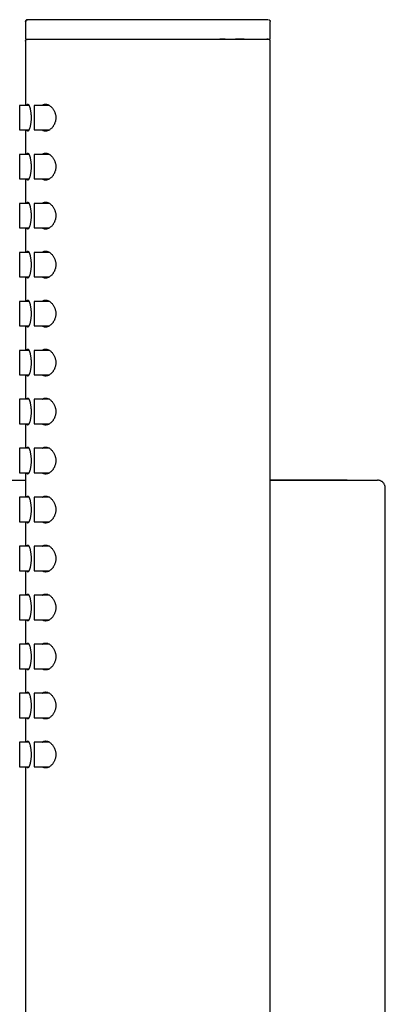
# Model space of a CAD drawing. Header units: millimetres. Extents: x 7 to 1076, y 12 to 702.
# Tile 4 of 24: x 190 to 227, y 601 to 702. Entities that reach past the tile are written whole.
import ezdxf

# ---------------------------------------------------------------- set-up
doc = ezdxf.new("R2010")
doc.units = ezdxf.units.MM

msp = doc.modelspace()

# ---------------------------------------------------------------- linework, layer by layer
at = {"color": 7, "linetype": 'Continuous', "lineweight": 30}
for p, q in [((190.36, 701.8), (190.36, 700)), ((190.52, 701.99), (190.56, 702)), ((215.22, 701.99), (215.2, 702)), ((215.36, 700), (215.36, 701.8)), ((190.36, 700), (215.36, 700)), ((190.36, 699.8), (190.36, 693.25)), ((215.36, 518.2), (215.36, 699.8)), ((190.71, 693.25), (189.76, 693.25)), ((189.76, 693.25), (189.76, 690.75)), ((192.8, 693.25), (191.26, 693.25)), ((191.26, 693.25), (191.26, 690.75)), ((189.76, 690.75), (190.71, 690.75)), ((190.36, 690.75), (190.36, 688.25)), ((191.26, 690.75), (192.8, 690.75)), ((190.71, 688.25), (189.76, 688.25)), ((189.76, 688.25), (189.76, 687)), ((192.8, 688.25), (191.26, 688.25)), ((191.26, 688.25), (191.26, 687)), ((189.76, 687), (189.76, 685.75)), ((191.26, 687), (191.26, 685.75)), ((189.76, 685.75), (190.71, 685.75)), ((190.36, 685.75), (190.36, 683.25)), ((191.26, 685.75), (192.8, 685.75)), ((190.71, 683.25), (189.76, 683.25)), ((189.76, 683.25), (189.76, 680.75)), ((192.8, 683.25), (191.26, 683.25)), ((191.26, 683.25), (191.26, 682)), ((191.26, 682), (191.26, 680.75)), ((189.76, 680.75), (190.71, 680.75)), ((190.36, 680.75), (190.36, 678.25)), ((191.26, 680.75), (192.8, 680.75)), ((190.71, 678.25), (189.76, 678.25)), ((189.76, 678.25), (189.76, 675.75)), ((192.8, 678.25), (191.26, 678.25)), ((191.26, 678.25), (191.26, 677)), ((191.26, 677), (191.26, 675.75)), ((189.76, 675.75), (190.71, 675.75)), ((190.36, 675.75), (190.36, 673.25)), ((191.26, 675.75), (192.8, 675.75)), ((190.71, 673.25), (189.76, 673.25)), ((189.76, 673.25), (189.76, 670.75)), ((192.8, 673.25), (191.26, 673.25)), ((191.26, 673.25), (191.26, 672)), ((191.26, 672), (191.26, 670.75)), ((189.76, 670.75), (190.71, 670.75)), ((190.36, 670.75), (190.36, 668.25)), ((191.26, 670.75), (192.8, 670.75)), ((190.71, 668.25), (189.76, 668.25)), ((189.76, 668.25), (189.76, 665.75)), ((192.8, 668.25), (191.26, 668.25)), ((191.26, 668.25), (191.26, 667)), ((191.26, 667), (191.26, 665.75)), ((189.76, 665.75), (190.71, 665.75)), ((190.36, 665.75), (190.36, 663.25)), ((191.26, 665.75), (192.8, 665.75)), ((190.71, 663.25), (189.76, 663.25)), ((189.76, 663.25), (189.76, 660.75)), ((192.8, 663.25), (191.26, 663.25)), ((191.26, 663.25), (191.26, 660.75)), ((189.76, 660.75), (190.71, 660.75)), ((190.36, 660.75), (190.36, 658.25)), ((191.26, 660.75), (192.8, 660.75)), ((190.71, 658.25), (189.76, 658.25)), ((189.76, 658.25), (189.76, 655.75)), ((192.8, 658.25), (191.26, 658.25)), ((191.26, 658.25), (191.26, 655.75)), ((189.76, 655.75), (190.71, 655.75)), ((190.36, 655.75), (190.36, 653.25)), ((191.26, 655.75), (192.8, 655.75)), ((8.07, 655), (190.36, 655)), ((226.33, 655), (226.31, 655)), ((227.11, 639.03), (227.11, 654.2)), ((190.71, 653.25), (189.76, 653.25)), ((189.76, 653.25), (189.76, 650.75)), ((192.8, 653.25), (191.26, 653.25)), ((191.26, 653.25), (191.26, 650.75)), ((189.76, 650.75), (190.71, 650.75)), ((190.36, 650.75), (190.36, 648.25)), ((191.26, 650.75), (192.8, 650.75)), ((190.71, 648.25), (189.76, 648.25)), ((189.76, 648.25), (189.76, 645.75)), ((192.8, 648.25), (191.26, 648.25)), ((191.26, 648.25), (191.26, 645.75)), ((189.76, 645.75), (190.71, 645.75)), ((190.36, 645.75), (190.36, 643.25)), ((191.26, 645.75), (192.8, 645.75)), ((190.71, 643.25), (189.76, 643.25)), ((189.76, 643.25), (189.76, 640.75)), ((192.8, 643.25), (191.26, 643.25)), ((191.26, 643.25), (191.26, 640.75)), ((189.76, 640.75), (190.71, 640.75)), ((190.36, 640.75), (190.36, 638.25)), ((191.26, 640.75), (192.8, 640.75)), ((190.71, 638.25), (189.76, 638.25)), ((189.76, 638.25), (189.76, 635.75)), ((192.8, 638.25), (191.26, 638.25)), ((191.26, 638.25), (191.26, 635.75)), ((227.11, 639), (227.11, 639.03)), ((227.11, 515), (227.11, 639)), ((189.76, 635.75), (190.71, 635.75)), ((190.36, 635.75), (190.36, 633.25)), ((191.26, 635.75), (192.8, 635.75)), ((190.71, 633.25), (189.76, 633.25)), ((189.76, 633.25), (189.76, 630.75)), ((192.8, 633.25), (191.26, 633.25)), ((191.26, 633.25), (191.26, 630.75)), ((189.76, 630.75), (190.71, 630.75)), ((190.36, 630.75), (190.36, 628.25)), ((191.26, 630.75), (192.8, 630.75)), ((190.71, 628.25), (189.76, 628.25)), ((189.76, 628.25), (189.76, 625.75)), ((192.8, 628.25), (191.26, 628.25)), ((191.26, 628.25), (191.26, 627)), ((191.26, 627), (191.26, 625.75)), ((189.76, 625.75), (190.71, 625.75)), ((190.36, 625.75), (190.36, 515.2)), ((191.26, 625.75), (192.8, 625.75))]:
    msp.add_line(p, q, dxfattribs=at)
for points, knots in [([(190.36, 701.8), (190.36, 701.82), (190.37, 701.86), (190.39, 701.91), (190.43, 701.95), (190.47, 701.98), (190.49, 701.98), (190.5, 701.99)], [0, 0, 0, 0, 0.2401, 0.47979, 0.718836, 0.907113, 1, 1, 1, 1]), ([(190.52, 702), (190.52, 701.99), (190.51, 701.99), (190.5, 701.99), (190.49, 701.98), (190.48, 701.98), (190.47, 701.97), (190.46, 701.96), (190.46, 701.96), (190.45, 701.95), (190.44, 701.95), (190.44, 701.94), (190.44, 701.94), (190.43, 701.94), (190.43, 701.93), (190.41, 701.91), (190.4, 701.89), (190.39, 701.86), (190.38, 701.83), (190.38, 701.81), (190.38, 701.8)], [0, 0, 0, 0, 0.1713428, 0.3219386, 0.4517938, 0.5609455, 0.64949, 0.6944647, 0.7315877, 0.7610693, 0.7833497, 0.7921045, 0.7995687, 0.806154, 0.8146024, 0.8370841, 0.8754318, 0.9297063, 0.9628813, 1, 1, 1, 1]), ([(215.16, 702), (215.16, 702), (215.15, 702), (215.12, 702), (215.08, 702), (215.01, 702), (214.94, 702), (214.84, 702), (214.74, 702), (214.62, 702), (214.49, 702), (214.34, 702), (214.18, 702), (214, 702), (213.8, 702), (213.59, 702), (213.36, 702), (213.12, 702), (212.87, 702), (212.61, 702), (212.35, 702), (212.07, 702), (211.79, 702), (211.48, 702), (211.16, 702), (210.83, 702), (210.48, 702), (210.12, 702), (209.75, 702), (209.38, 702), (209.01, 702), (208.64, 702), (208.26, 702), (207.88, 702), (207.48, 702), (207.07, 702), (206.65, 702), (206.22, 702), (205.78, 702), (205.34, 702), (204.91, 702), (204.48, 702), (204.06, 702), (203.64, 702), (203.22, 702), (202.79, 702), (202.34, 702), (201.9, 702), (201.45, 702), (201, 702), (200.56, 702), (200.13, 702), (199.71, 702), (199.3, 702), (198.9, 702), (198.5, 702), (198.1, 702), (197.7, 702), (197.29, 702), (196.89, 702), (196.51, 702), (196.13, 702), (195.76, 702), (195.41, 702), (195.08, 702), (194.76, 702), (194.44, 702), (194.13, 702), (193.83, 702), (193.53, 702), (193.24, 702), (192.97, 702), (192.71, 702), (192.47, 702), (192.24, 702), (192.03, 702), (191.84, 702), (191.66, 702), (191.49, 702), (191.33, 702), (191.18, 702), (191.05, 702), (190.93, 702), (190.83, 702), (190.74, 702), (190.68, 702), (190.63, 702), (190.59, 702), (190.57, 702), (190.56, 702), (190.56, 702)], [0, 0, 0, 0, 0.011687, 0.023348, 0.034997, 0.04665, 0.058323, 0.070018, 0.081021, 0.092008, 0.102991, 0.113984, 0.125, 0.13669, 0.148353, 0.160002, 0.171654, 0.183325, 0.19502, 0.206024, 0.217012, 0.227994, 0.238986, 0.25, 0.261688, 0.273349, 0.284998, 0.296651, 0.308323, 0.320018, 0.331021, 0.342008, 0.352992, 0.363985, 0.375001, 0.386692, 0.398355, 0.410004, 0.421657, 0.433327, 0.445022, 0.456026, 0.467013, 0.477995, 0.488987, 0.5, 0.511688, 0.523349, 0.534997, 0.54665, 0.558321, 0.570016, 0.581019, 0.592006, 0.60299, 0.613983, 0.624999, 0.63669, 0.648353, 0.660002, 0.671655, 0.683325, 0.69502, 0.706025, 0.717012, 0.727995, 0.738987, 0.75, 0.761689, 0.77335, 0.784999, 0.796651, 0.808323, 0.820018, 0.831021, 0.842008, 0.852992, 0.863985, 0.875, 0.886691, 0.898353, 0.910003, 0.921655, 0.933325, 0.945018, 0.95602, 0.967007, 0.97799, 0.988984, 1, 1, 1, 1]), ([(215.2, 701.99), (215.21, 701.99), (215.23, 701.99), (215.28, 701.97), (215.32, 701.93), (215.34, 701.89), (215.36, 701.85), (215.36, 701.81), (215.36, 701.8)], [0, 0, 0, 0, 0.070695, 0.283908, 0.496548, 0.664028, 0.831968, 1, 1, 1, 1]), ([(190.36, 699.8), (190.36, 699.82), (190.37, 699.86), (190.39, 699.91), (190.43, 699.95), (190.47, 699.98), (190.51, 699.99), (190.53, 700), (190.54, 700)], [0, 0, 0, 0, 0.199355, 0.398368, 0.596848, 0.753173, 0.90993, 1, 1, 1, 1]), ([(212.7, 700), (212.64, 700), (212.51, 700), (212.32, 700), (212.14, 700), (211.99, 700), (211.88, 700), (211.76, 699.99), (211.64, 699.99), (211.53, 699.99), (211.44, 699.99), (211.35, 699.99), (211.27, 699.99), (211.2, 699.99), (211.13, 699.99), (211.06, 699.99), (210.97, 699.99), (210.84, 699.99), (210.69, 700), (210.48, 700), (210.31, 700), (210.21, 700)], [0, 0, 0, 0, 0.08584, 0.174683, 0.26713, 0.317003, 0.36788, 0.419453, 0.467874, 0.511988, 0.551789, 0.584162, 0.612984, 0.638262, 0.663015, 0.689981, 0.719161, 0.769489, 0.825289, 0.886564, 1, 1, 1, 1]), ([(215.36, 699.8), (215.36, 699.81), (215.36, 699.84), (215.35, 699.87), (215.34, 699.89), (215.32, 699.92), (215.31, 699.93), (215.29, 699.95), (215.28, 699.96), (215.27, 699.96), (215.27, 699.97), (215.26, 699.97), (215.25, 699.98), (215.23, 699.98), (215.22, 699.99), (215.21, 699.99), (215.2, 699.99), (215.19, 699.99), (215.18, 699.99), (215.17, 699.99), (215.16, 700), (215.14, 700), (215.11, 700), (215.08, 700), (215.05, 700), (215.03, 700), (215.01, 700), (215, 700)], [0, 0, 0, 0, 0.01895, 0.035492, 0.049597, 0.06127, 0.073206, 0.082302, 0.088884, 0.094613, 0.099675, 0.105637, 0.113001, 0.132858, 0.16029, 0.193704, 0.234402, 0.282459, 0.335154, 0.386896, 0.437525, 0.552469, 0.661257, 0.753202, 0.840266, 0.92246, 1, 1, 1, 1]), ([(190.49, 693.25), (190.5, 693.27), (190.51, 693.3), (190.53, 693.34), (190.56, 693.37), (190.59, 693.38), (190.62, 693.37), (190.65, 693.34), (190.68, 693.3), (190.72, 693.23), (190.75, 693.16), (190.79, 693.06), (190.82, 692.96), (190.85, 692.83), (190.87, 692.7), (190.89, 692.56), (190.91, 692.42), (190.92, 692.27), (190.93, 692.13), (190.93, 692.04), (190.93, 692)], [0, 0, 0, 0, 0.042879, 0.098196, 0.155864, 0.213535, 0.271304, 0.329262, 0.387036, 0.444791, 0.502727, 0.560479, 0.618468, 0.676645, 0.734622, 0.791259, 0.848088, 0.904713, 0.952357, 1, 1, 1, 1]), ([(192.06, 693.25), (192.08, 693.26), (192.12, 693.3), (192.19, 693.33), (192.26, 693.36), (192.33, 693.37), (192.41, 693.38), (192.5, 693.37), (192.6, 693.35), (192.7, 693.31), (192.8, 693.26), (192.89, 693.19), (192.98, 693.11), (193.07, 693.02), (193.15, 692.92), (193.23, 692.81), (193.29, 692.69), (193.34, 692.57), (193.38, 692.45), (193.42, 692.33), (193.44, 692.22), (193.45, 692.11), (193.45, 692.03), (193.45, 692)], [0, 0, 0, 0, 0.041365, 0.085883, 0.130532, 0.175195, 0.219732, 0.275858, 0.332204, 0.388554, 0.444687, 0.498623, 0.552781, 0.606899, 0.660778, 0.710235, 0.759808, 0.80921, 0.85004, 0.890981, 0.931778, 0.96589, 1, 1, 1, 1]), ([(190.93, 692), (190.93, 691.95), (190.93, 691.85), (190.92, 691.7), (190.91, 691.56), (190.89, 691.42), (190.87, 691.29), (190.85, 691.16), (190.82, 691.05), (190.79, 690.95), (190.76, 690.85), (190.72, 690.78), (190.69, 690.71), (190.66, 690.67), (190.63, 690.64), (190.61, 690.63), (190.58, 690.62), (190.56, 690.63), (190.53, 690.66), (190.51, 690.69), (190.5, 690.73), (190.49, 690.75)], [0, 0, 0, 0, 0.0537475, 0.1076723, 0.1614252, 0.2151125, 0.2689678, 0.3226654, 0.3776273, 0.4327549, 0.4877242, 0.5448259, 0.6021042, 0.6592059, 0.7015898, 0.7440459, 0.7864282, 0.8426651, 0.899077, 0.9553084, 1, 1, 1, 1]), ([(193.45, 692), (193.45, 691.96), (193.45, 691.87), (193.43, 691.74), (193.41, 691.62), (193.37, 691.5), (193.33, 691.39), (193.28, 691.29), (193.23, 691.19), (193.17, 691.1), (193.1, 691.01), (193.03, 690.93), (192.94, 690.85), (192.84, 690.77), (192.75, 690.71), (192.66, 690.67), (192.57, 690.65), (192.49, 690.63), (192.4, 690.62), (192.31, 690.63), (192.22, 690.65), (192.13, 690.69), (192.08, 690.73), (192.05, 690.75)], [0, 0, 0, 0, 0.041199, 0.08256, 0.123782, 0.164753, 0.205849, 0.246855, 0.288918, 0.331131, 0.373377, 0.415484, 0.472577, 0.529803, 0.586916, 0.635133, 0.683486, 0.731836, 0.780047, 0.836358, 0.892934, 0.94947, 1, 1, 1, 1]), ([(190.49, 688.25), (190.5, 688.27), (190.51, 688.3), (190.53, 688.34), (190.56, 688.37), (190.59, 688.38), (190.62, 688.37), (190.65, 688.34), (190.68, 688.3), (190.72, 688.23), (190.75, 688.16), (190.79, 688.06), (190.82, 687.96), (190.85, 687.83), (190.87, 687.7), (190.89, 687.56), (190.91, 687.42), (190.92, 687.27), (190.93, 687.13), (190.93, 687.04), (190.93, 687)], [0, 0, 0, 0, 0.042879, 0.098196, 0.155864, 0.213535, 0.271304, 0.329262, 0.387036, 0.444791, 0.502727, 0.560479, 0.618468, 0.676645, 0.734622, 0.791259, 0.848088, 0.904713, 0.952357, 1, 1, 1, 1]), ([(192.06, 688.25), (192.08, 688.26), (192.12, 688.3), (192.19, 688.33), (192.26, 688.36), (192.33, 688.37), (192.41, 688.38), (192.5, 688.37), (192.6, 688.35), (192.7, 688.31), (192.8, 688.26), (192.89, 688.19), (192.98, 688.11), (193.07, 688.02), (193.15, 687.92), (193.23, 687.81), (193.29, 687.69), (193.34, 687.57), (193.38, 687.45), (193.42, 687.33), (193.44, 687.22), (193.45, 687.11), (193.45, 687.03), (193.45, 687)], [0, 0, 0, 0, 0.041365, 0.085883, 0.130532, 0.175195, 0.219732, 0.275858, 0.332204, 0.388554, 0.444687, 0.498623, 0.552781, 0.606899, 0.660778, 0.710235, 0.759808, 0.80921, 0.85004, 0.890981, 0.931778, 0.96589, 1, 1, 1, 1]), ([(190.93, 687), (190.93, 686.95), (190.93, 686.85), (190.92, 686.7), (190.91, 686.56), (190.89, 686.42), (190.87, 686.29), (190.85, 686.16), (190.82, 686.05), (190.79, 685.95), (190.76, 685.85), (190.72, 685.78), (190.69, 685.71), (190.66, 685.67), (190.63, 685.64), (190.61, 685.63), (190.58, 685.62), (190.56, 685.63), (190.53, 685.66), (190.51, 685.69), (190.5, 685.73), (190.49, 685.75)], [0, 0, 0, 0, 0.053748, 0.107672, 0.161425, 0.215112, 0.268968, 0.322665, 0.377627, 0.432755, 0.487724, 0.544826, 0.602104, 0.659206, 0.70159, 0.744046, 0.786428, 0.842665, 0.899077, 0.955308, 1, 1, 1, 1]), ([(193.45, 687), (193.45, 686.96), (193.45, 686.87), (193.43, 686.74), (193.41, 686.62), (193.37, 686.5), (193.33, 686.39), (193.28, 686.29), (193.23, 686.19), (193.17, 686.1), (193.1, 686.01), (193.03, 685.93), (192.94, 685.85), (192.84, 685.77), (192.75, 685.71), (192.66, 685.67), (192.57, 685.65), (192.49, 685.63), (192.4, 685.62), (192.31, 685.63), (192.22, 685.65), (192.13, 685.69), (192.08, 685.73), (192.05, 685.75)], [0, 0, 0, 0, 0.041199, 0.08256, 0.123782, 0.164753, 0.205849, 0.246855, 0.288918, 0.331131, 0.373377, 0.415484, 0.472577, 0.529803, 0.586916, 0.635133, 0.683486, 0.731836, 0.780047, 0.836358, 0.892934, 0.94947, 1, 1, 1, 1]), ([(190.49, 683.25), (190.5, 683.27), (190.51, 683.3), (190.53, 683.34), (190.56, 683.37), (190.59, 683.38), (190.62, 683.37), (190.65, 683.34), (190.68, 683.3), (190.72, 683.23), (190.75, 683.16), (190.79, 683.06), (190.82, 682.96), (190.85, 682.83), (190.87, 682.7), (190.89, 682.56), (190.91, 682.42), (190.92, 682.27), (190.93, 682.13), (190.93, 682.04), (190.93, 682)], [0, 0, 0, 0, 0.042879, 0.098196, 0.155864, 0.213535, 0.271304, 0.329262, 0.387036, 0.444791, 0.502727, 0.560479, 0.618468, 0.676645, 0.734622, 0.791259, 0.848088, 0.904713, 0.952357, 1, 1, 1, 1]), ([(192.06, 683.25), (192.08, 683.26), (192.12, 683.3), (192.19, 683.33), (192.26, 683.36), (192.33, 683.37), (192.41, 683.38), (192.5, 683.37), (192.6, 683.35), (192.7, 683.31), (192.8, 683.26), (192.89, 683.19), (192.98, 683.11), (193.07, 683.02), (193.15, 682.92), (193.23, 682.81), (193.29, 682.69), (193.34, 682.57), (193.38, 682.45), (193.42, 682.33), (193.44, 682.22), (193.45, 682.11), (193.45, 682.03), (193.45, 682)], [0, 0, 0, 0, 0.041365, 0.085883, 0.130532, 0.175195, 0.219732, 0.275858, 0.332204, 0.388554, 0.444687, 0.498623, 0.552781, 0.606899, 0.660778, 0.710235, 0.759808, 0.80921, 0.85004, 0.890981, 0.931778, 0.96589, 1, 1, 1, 1]), ([(190.93, 682), (190.93, 681.95), (190.93, 681.85), (190.92, 681.7), (190.91, 681.56), (190.89, 681.42), (190.87, 681.29), (190.85, 681.16), (190.82, 681.05), (190.79, 680.95), (190.76, 680.85), (190.72, 680.78), (190.69, 680.71), (190.66, 680.67), (190.63, 680.64), (190.61, 680.63), (190.58, 680.62), (190.56, 680.63), (190.53, 680.66), (190.51, 680.69), (190.5, 680.73), (190.49, 680.75)], [0, 0, 0, 0, 0.0537475, 0.1076723, 0.1614252, 0.2151125, 0.2689678, 0.3226654, 0.3776273, 0.4327549, 0.4877242, 0.5448259, 0.6021042, 0.6592059, 0.7015898, 0.7440459, 0.7864282, 0.8426651, 0.899077, 0.9553084, 1, 1, 1, 1]), ([(193.45, 682), (193.45, 681.96), (193.45, 681.87), (193.43, 681.74), (193.41, 681.62), (193.37, 681.5), (193.33, 681.39), (193.28, 681.29), (193.23, 681.19), (193.17, 681.1), (193.1, 681.01), (193.03, 680.93), (192.94, 680.85), (192.84, 680.77), (192.75, 680.71), (192.66, 680.67), (192.57, 680.65), (192.49, 680.63), (192.4, 680.62), (192.31, 680.63), (192.22, 680.65), (192.13, 680.69), (192.08, 680.73), (192.05, 680.75)], [0, 0, 0, 0, 0.041199, 0.08256, 0.123782, 0.164753, 0.205849, 0.246855, 0.288918, 0.331131, 0.373377, 0.415484, 0.472577, 0.529803, 0.586916, 0.635133, 0.683486, 0.731836, 0.780047, 0.836358, 0.892934, 0.94947, 1, 1, 1, 1]), ([(190.49, 678.25), (190.5, 678.27), (190.51, 678.3), (190.53, 678.34), (190.56, 678.37), (190.59, 678.38), (190.62, 678.37), (190.65, 678.34), (190.68, 678.3), (190.72, 678.23), (190.75, 678.16), (190.79, 678.06), (190.82, 677.96), (190.85, 677.83), (190.87, 677.7), (190.89, 677.56), (190.91, 677.42), (190.92, 677.27), (190.93, 677.13), (190.93, 677.04), (190.93, 677)], [0, 0, 0, 0, 0.042879, 0.098196, 0.155864, 0.213535, 0.271304, 0.329262, 0.387036, 0.444791, 0.502727, 0.560479, 0.618468, 0.676645, 0.734622, 0.791259, 0.848088, 0.904713, 0.952357, 1, 1, 1, 1]), ([(192.06, 678.25), (192.08, 678.26), (192.12, 678.3), (192.19, 678.33), (192.26, 678.36), (192.33, 678.37), (192.41, 678.38), (192.5, 678.37), (192.6, 678.35), (192.7, 678.31), (192.8, 678.26), (192.89, 678.19), (192.98, 678.11), (193.07, 678.02), (193.15, 677.92), (193.23, 677.81), (193.29, 677.69), (193.34, 677.57), (193.38, 677.45), (193.42, 677.33), (193.44, 677.22), (193.45, 677.11), (193.45, 677.03), (193.45, 677)], [0, 0, 0, 0, 0.041365, 0.085883, 0.130532, 0.175195, 0.219732, 0.275858, 0.332204, 0.388554, 0.444687, 0.498623, 0.552781, 0.606899, 0.660778, 0.710235, 0.759808, 0.80921, 0.85004, 0.890981, 0.931778, 0.96589, 1, 1, 1, 1]), ([(190.93, 677), (190.93, 676.95), (190.93, 676.85), (190.92, 676.7), (190.91, 676.56), (190.89, 676.42), (190.87, 676.29), (190.85, 676.16), (190.82, 676.05), (190.79, 675.95), (190.76, 675.85), (190.72, 675.78), (190.69, 675.71), (190.66, 675.67), (190.63, 675.64), (190.61, 675.63), (190.58, 675.62), (190.56, 675.63), (190.53, 675.66), (190.51, 675.69), (190.5, 675.73), (190.49, 675.75)], [0, 0, 0, 0, 0.0537475, 0.1076723, 0.1614252, 0.2151125, 0.2689678, 0.3226654, 0.3776273, 0.4327549, 0.4877242, 0.5448259, 0.6021042, 0.6592059, 0.7015898, 0.7440459, 0.7864282, 0.8426651, 0.899077, 0.9553084, 1, 1, 1, 1]), ([(193.45, 677), (193.45, 676.96), (193.45, 676.87), (193.43, 676.74), (193.41, 676.62), (193.37, 676.5), (193.33, 676.39), (193.28, 676.29), (193.23, 676.19), (193.17, 676.1), (193.1, 676.01), (193.03, 675.93), (192.94, 675.85), (192.84, 675.77), (192.75, 675.71), (192.66, 675.67), (192.57, 675.65), (192.49, 675.63), (192.4, 675.62), (192.31, 675.63), (192.22, 675.65), (192.13, 675.69), (192.08, 675.73), (192.05, 675.75)], [0, 0, 0, 0, 0.041199, 0.08256, 0.123782, 0.164753, 0.205849, 0.246855, 0.288918, 0.331131, 0.373377, 0.415484, 0.472577, 0.529803, 0.586916, 0.635133, 0.683486, 0.731836, 0.780047, 0.836358, 0.892934, 0.94947, 1, 1, 1, 1]), ([(190.49, 673.25), (190.5, 673.27), (190.51, 673.3), (190.53, 673.34), (190.56, 673.37), (190.59, 673.38), (190.62, 673.37), (190.65, 673.34), (190.68, 673.3), (190.72, 673.23), (190.75, 673.16), (190.79, 673.06), (190.82, 672.96), (190.85, 672.83), (190.87, 672.7), (190.89, 672.56), (190.91, 672.42), (190.92, 672.27), (190.93, 672.13), (190.93, 672.04), (190.93, 672)], [0, 0, 0, 0, 0.042879, 0.098196, 0.155864, 0.213535, 0.271304, 0.329262, 0.387036, 0.444791, 0.502727, 0.560479, 0.618468, 0.676645, 0.734622, 0.791259, 0.848088, 0.904713, 0.952357, 1, 1, 1, 1]), ([(192.06, 673.25), (192.08, 673.26), (192.12, 673.3), (192.19, 673.33), (192.26, 673.36), (192.33, 673.37), (192.41, 673.38), (192.5, 673.37), (192.6, 673.35), (192.7, 673.31), (192.8, 673.26), (192.89, 673.19), (192.98, 673.11), (193.07, 673.02), (193.15, 672.92), (193.23, 672.81), (193.29, 672.69), (193.34, 672.57), (193.38, 672.45), (193.42, 672.33), (193.44, 672.22), (193.45, 672.11), (193.45, 672.03), (193.45, 672)], [0, 0, 0, 0, 0.041365, 0.085883, 0.130532, 0.175195, 0.219732, 0.275858, 0.332204, 0.388554, 0.444687, 0.498623, 0.552781, 0.606899, 0.660778, 0.710235, 0.759808, 0.80921, 0.85004, 0.890981, 0.931778, 0.96589, 1, 1, 1, 1]), ([(190.93, 672), (190.93, 671.95), (190.93, 671.85), (190.92, 671.7), (190.91, 671.56), (190.89, 671.42), (190.87, 671.29), (190.85, 671.16), (190.82, 671.05), (190.79, 670.95), (190.76, 670.85), (190.72, 670.78), (190.69, 670.71), (190.66, 670.67), (190.63, 670.64), (190.61, 670.63), (190.58, 670.62), (190.56, 670.63), (190.53, 670.66), (190.51, 670.69), (190.5, 670.73), (190.49, 670.75)], [0, 0, 0, 0, 0.053748, 0.107672, 0.161425, 0.215112, 0.268968, 0.322665, 0.377627, 0.432755, 0.487724, 0.544826, 0.602104, 0.659206, 0.70159, 0.744046, 0.786428, 0.842665, 0.899077, 0.955308, 1, 1, 1, 1]), ([(193.45, 672), (193.45, 671.96), (193.45, 671.87), (193.43, 671.74), (193.41, 671.62), (193.37, 671.5), (193.33, 671.39), (193.28, 671.29), (193.23, 671.19), (193.17, 671.1), (193.1, 671.01), (193.03, 670.93), (192.94, 670.85), (192.84, 670.77), (192.75, 670.71), (192.66, 670.67), (192.57, 670.65), (192.49, 670.63), (192.4, 670.62), (192.31, 670.63), (192.22, 670.65), (192.13, 670.69), (192.08, 670.73), (192.05, 670.75)], [0, 0, 0, 0, 0.041199, 0.08256, 0.123782, 0.164753, 0.205849, 0.246855, 0.288918, 0.331131, 0.373377, 0.415484, 0.472577, 0.529803, 0.586916, 0.635133, 0.683486, 0.731836, 0.780047, 0.836358, 0.892934, 0.94947, 1, 1, 1, 1]), ([(190.49, 668.25), (190.5, 668.27), (190.51, 668.3), (190.53, 668.34), (190.56, 668.37), (190.59, 668.38), (190.62, 668.37), (190.65, 668.34), (190.68, 668.3), (190.72, 668.23), (190.75, 668.16), (190.79, 668.06), (190.82, 667.96), (190.85, 667.83), (190.87, 667.7), (190.89, 667.56), (190.91, 667.42), (190.92, 667.27), (190.93, 667.13), (190.93, 667.04), (190.93, 667)], [0, 0, 0, 0, 0.042879, 0.098196, 0.155864, 0.213535, 0.271304, 0.329262, 0.387036, 0.444791, 0.502727, 0.560479, 0.618468, 0.676645, 0.734622, 0.791259, 0.848088, 0.904713, 0.952357, 1, 1, 1, 1]), ([(192.06, 668.25), (192.08, 668.26), (192.12, 668.3), (192.19, 668.33), (192.26, 668.36), (192.33, 668.37), (192.41, 668.38), (192.5, 668.37), (192.6, 668.35), (192.7, 668.31), (192.8, 668.26), (192.89, 668.19), (192.98, 668.11), (193.07, 668.02), (193.15, 667.92), (193.23, 667.81), (193.29, 667.69), (193.34, 667.57), (193.38, 667.45), (193.42, 667.33), (193.44, 667.22), (193.45, 667.11), (193.45, 667.03), (193.45, 667)], [0, 0, 0, 0, 0.041365, 0.0858831, 0.1305322, 0.1751951, 0.2197323, 0.2758585, 0.3322041, 0.3885545, 0.4446872, 0.4986228, 0.5527813, 0.6068986, 0.6607778, 0.7102345, 0.7598081, 0.8092097, 0.8500404, 0.8909806, 0.9317777, 0.9658898, 1, 1, 1, 1]), ([(190.93, 667), (190.93, 666.95), (190.93, 666.85), (190.92, 666.7), (190.91, 666.56), (190.89, 666.42), (190.87, 666.29), (190.85, 666.16), (190.82, 666.05), (190.79, 665.95), (190.76, 665.85), (190.72, 665.78), (190.69, 665.71), (190.66, 665.67), (190.63, 665.64), (190.61, 665.63), (190.58, 665.62), (190.56, 665.63), (190.53, 665.66), (190.51, 665.69), (190.5, 665.73), (190.49, 665.75)], [0, 0, 0, 0, 0.053748, 0.107672, 0.161425, 0.215112, 0.268968, 0.322665, 0.377627, 0.432755, 0.487724, 0.544826, 0.602104, 0.659206, 0.70159, 0.744046, 0.786428, 0.842665, 0.899077, 0.955308, 1, 1, 1, 1]), ([(193.45, 667), (193.45, 666.96), (193.45, 666.87), (193.43, 666.74), (193.41, 666.62), (193.37, 666.5), (193.33, 666.39), (193.28, 666.29), (193.23, 666.19), (193.17, 666.1), (193.1, 666.01), (193.03, 665.93), (192.94, 665.85), (192.84, 665.77), (192.75, 665.71), (192.66, 665.67), (192.57, 665.65), (192.49, 665.63), (192.4, 665.62), (192.31, 665.63), (192.22, 665.65), (192.13, 665.69), (192.08, 665.73), (192.05, 665.75)], [0, 0, 0, 0, 0.041199, 0.0825601, 0.1237815, 0.1647532, 0.2058494, 0.2468552, 0.2889182, 0.3311314, 0.3733771, 0.4154844, 0.4725765, 0.5298033, 0.5869163, 0.6351326, 0.6834863, 0.731836, 0.7800467, 0.8363585, 0.8929336, 0.94947, 1, 1, 1, 1]), ([(190.49, 663.25), (190.5, 663.27), (190.51, 663.3), (190.53, 663.34), (190.56, 663.37), (190.59, 663.38), (190.62, 663.37), (190.65, 663.34), (190.68, 663.3), (190.72, 663.23), (190.75, 663.16), (190.79, 663.06), (190.82, 662.96), (190.85, 662.83), (190.87, 662.7), (190.89, 662.56), (190.91, 662.42), (190.92, 662.27), (190.93, 662.13), (190.93, 662.04), (190.93, 662)], [0, 0, 0, 0, 0.042879, 0.098196, 0.155864, 0.213535, 0.271304, 0.329262, 0.387036, 0.444791, 0.502727, 0.560479, 0.618468, 0.676645, 0.734622, 0.791259, 0.848088, 0.904713, 0.952357, 1, 1, 1, 1]), ([(192.06, 663.25), (192.08, 663.26), (192.12, 663.3), (192.19, 663.33), (192.26, 663.36), (192.33, 663.37), (192.41, 663.38), (192.5, 663.37), (192.6, 663.35), (192.7, 663.31), (192.8, 663.26), (192.89, 663.19), (192.98, 663.11), (193.07, 663.02), (193.15, 662.92), (193.23, 662.81), (193.29, 662.69), (193.34, 662.57), (193.38, 662.45), (193.42, 662.33), (193.44, 662.22), (193.45, 662.11), (193.45, 662.03), (193.45, 662)], [0, 0, 0, 0, 0.041365, 0.085883, 0.130532, 0.175195, 0.219732, 0.275858, 0.332204, 0.388554, 0.444687, 0.498623, 0.552781, 0.606899, 0.660778, 0.710235, 0.759808, 0.80921, 0.85004, 0.890981, 0.931778, 0.96589, 1, 1, 1, 1]), ([(190.93, 662), (190.93, 661.95), (190.93, 661.85), (190.92, 661.7), (190.91, 661.56), (190.89, 661.42), (190.87, 661.29), (190.85, 661.16), (190.82, 661.05), (190.79, 660.95), (190.76, 660.85), (190.72, 660.78), (190.69, 660.71), (190.66, 660.67), (190.63, 660.64), (190.61, 660.63), (190.58, 660.62), (190.56, 660.63), (190.53, 660.66), (190.51, 660.69), (190.5, 660.73), (190.49, 660.75)], [0, 0, 0, 0, 0.053748, 0.107672, 0.161425, 0.215112, 0.268968, 0.322665, 0.377627, 0.432755, 0.487724, 0.544826, 0.602104, 0.659206, 0.70159, 0.744046, 0.786428, 0.842665, 0.899077, 0.955308, 1, 1, 1, 1]), ([(193.45, 662), (193.45, 661.96), (193.45, 661.87), (193.43, 661.74), (193.41, 661.62), (193.37, 661.5), (193.33, 661.39), (193.28, 661.29), (193.23, 661.19), (193.17, 661.1), (193.1, 661.01), (193.03, 660.93), (192.94, 660.85), (192.84, 660.77), (192.75, 660.71), (192.66, 660.67), (192.57, 660.65), (192.49, 660.63), (192.4, 660.62), (192.31, 660.63), (192.22, 660.65), (192.13, 660.69), (192.08, 660.73), (192.05, 660.75)], [0, 0, 0, 0, 0.041199, 0.08256, 0.123782, 0.164753, 0.205849, 0.246855, 0.288918, 0.331131, 0.373377, 0.415484, 0.472577, 0.529803, 0.586916, 0.635133, 0.683486, 0.731836, 0.780047, 0.836358, 0.892934, 0.94947, 1, 1, 1, 1]), ([(190.49, 658.25), (190.5, 658.27), (190.51, 658.3), (190.53, 658.34), (190.56, 658.37), (190.59, 658.38), (190.62, 658.37), (190.65, 658.34), (190.68, 658.3), (190.72, 658.23), (190.75, 658.16), (190.79, 658.06), (190.82, 657.96), (190.85, 657.83), (190.87, 657.7), (190.89, 657.56), (190.91, 657.42), (190.92, 657.27), (190.93, 657.13), (190.93, 657.04), (190.93, 657)], [0, 0, 0, 0, 0.0428792, 0.098196, 0.1558645, 0.2135348, 0.2713044, 0.3292615, 0.3870359, 0.4447906, 0.5027272, 0.5604795, 0.6184679, 0.6766453, 0.7346222, 0.7912592, 0.8480876, 0.9047128, 0.9523567, 1, 1, 1, 1]), ([(192.06, 658.25), (192.08, 658.26), (192.12, 658.3), (192.19, 658.33), (192.26, 658.36), (192.33, 658.37), (192.41, 658.38), (192.5, 658.37), (192.6, 658.35), (192.7, 658.31), (192.8, 658.26), (192.89, 658.19), (192.98, 658.11), (193.07, 658.02), (193.15, 657.92), (193.23, 657.81), (193.29, 657.69), (193.34, 657.57), (193.38, 657.45), (193.42, 657.33), (193.44, 657.22), (193.45, 657.11), (193.45, 657.03), (193.45, 657)], [0, 0, 0, 0, 0.041365, 0.0858831, 0.1305322, 0.1751951, 0.2197323, 0.2758585, 0.3322041, 0.3885545, 0.4446872, 0.4986228, 0.5527813, 0.6068986, 0.6607778, 0.7102345, 0.7598081, 0.8092097, 0.8500404, 0.8909806, 0.9317777, 0.9658898, 1, 1, 1, 1]), ([(190.93, 657), (190.93, 656.95), (190.93, 656.85), (190.92, 656.7), (190.91, 656.56), (190.89, 656.42), (190.87, 656.29), (190.85, 656.16), (190.82, 656.05), (190.79, 655.95), (190.76, 655.85), (190.72, 655.78), (190.69, 655.71), (190.66, 655.67), (190.63, 655.64), (190.61, 655.63), (190.58, 655.62), (190.56, 655.63), (190.53, 655.66), (190.51, 655.69), (190.5, 655.73), (190.49, 655.75)], [0, 0, 0, 0, 0.053748, 0.107672, 0.161425, 0.215112, 0.268968, 0.322665, 0.377627, 0.432755, 0.487724, 0.544826, 0.602104, 0.659206, 0.70159, 0.744046, 0.786428, 0.842665, 0.899077, 0.955308, 1, 1, 1, 1]), ([(193.45, 657), (193.45, 656.96), (193.45, 656.87), (193.43, 656.74), (193.41, 656.62), (193.37, 656.5), (193.33, 656.39), (193.28, 656.29), (193.23, 656.19), (193.17, 656.1), (193.1, 656.01), (193.03, 655.93), (192.94, 655.85), (192.84, 655.77), (192.75, 655.71), (192.66, 655.67), (192.57, 655.65), (192.49, 655.63), (192.4, 655.62), (192.31, 655.63), (192.22, 655.65), (192.13, 655.69), (192.08, 655.73), (192.05, 655.75)], [0, 0, 0, 0, 0.041199, 0.08256, 0.123782, 0.164753, 0.205849, 0.246855, 0.288918, 0.331131, 0.373377, 0.415484, 0.472577, 0.529803, 0.586916, 0.635133, 0.683486, 0.731836, 0.780047, 0.836358, 0.892934, 0.94947, 1, 1, 1, 1]), ([(223.22, 655), (223.19, 655), (223.1, 655), (222.93, 655), (222.7, 655), (222.47, 655), (222.27, 655), (222.09, 655), (221.94, 655), (221.79, 655), (221.65, 655), (221.52, 655), (221.39, 655), (221.29, 655), (221.19, 655), (221.1, 655), (221.02, 655), (220.94, 655), (220.85, 655), (220.75, 655), (220.63, 655), (220.48, 655), (220.32, 655), (220.14, 655), (219.95, 655), (219.74, 655), (219.52, 655), (219.31, 655), (219.11, 655), (218.92, 655), (218.76, 655), (218.63, 655), (218.49, 655), (218.36, 655), (218.23, 655), (218.09, 655), (217.94, 655), (217.76, 655), (217.56, 655), (217.34, 655), (217.1, 655), (216.85, 655), (216.58, 655), (216.3, 655), (216.01, 655), (215.7, 655), (215.49, 655), (215.37, 655), (215.36, 655)], [0, 0, 0, 0, 0.013057, 0.051528, 0.089272, 0.126286, 0.16257, 0.18593, 0.208961, 0.231027, 0.251797, 0.271269, 0.289444, 0.303992, 0.317586, 0.330229, 0.341918, 0.352801, 0.364177, 0.376355, 0.39441, 0.413982, 0.43507, 0.457674, 0.483788, 0.510634, 0.536924, 0.562652, 0.58782, 0.612427, 0.628684, 0.644685, 0.660433, 0.675926, 0.691164, 0.706516, 0.72303, 0.743849, 0.76634, 0.7905, 0.816331, 0.84383, 0.872997, 0.902023, 0.93253, 0.964516, 0.997981, 1, 1, 1, 1]), ([(215.36, 655), (215.41, 655), (215.64, 655), (216.04, 655), (216.56, 655), (217.08, 655), (217.58, 655), (218.08, 655), (218.57, 655), (219.06, 655), (219.54, 655), (220, 655), (220.45, 655), (220.88, 655), (221.29, 655), (221.68, 655), (222.05, 655), (222.41, 655), (222.76, 655), (223.09, 655), (223.4, 655), (223.71, 655), (224, 655), (224.28, 655), (224.55, 655), (224.79, 655), (225.02, 655), (225.23, 655), (225.42, 655), (225.6, 655), (225.75, 655), (225.89, 655), (226.01, 655), (226.1, 655), (226.18, 655), (226.24, 655), (226.28, 655), (226.31, 655), (226.31, 655), (226.31, 655)], [0, 0, 0, 0, 0.007196, 0.034177, 0.061158, 0.0881391, 0.1151203, 0.1421015, 0.1703675, 0.1986335, 0.2268996, 0.2551656, 0.2834316, 0.3116976, 0.3386787, 0.3656598, 0.3926408, 0.4196218, 0.4466026, 0.4735835, 0.5005643, 0.5275452, 0.5558109, 0.5840767, 0.6123427, 0.6406089, 0.6688755, 0.6971423, 0.7254095, 0.7536771, 0.7819449, 0.810213, 0.8384812, 0.8667492, 0.8934016, 0.9200533, 0.946704, 0.9733531, 1, 1, 1, 1]), ([(227.11, 654.2), (227.11, 654.24), (227.11, 654.32), (227.08, 654.43), (227.04, 654.54), (226.98, 654.64), (226.91, 654.74), (226.83, 654.82), (226.73, 654.88), (226.64, 654.93), (226.53, 654.97), (226.43, 654.99), (226.36, 655), (226.33, 655)], [0, 0, 0, 0, 0.094798, 0.189608, 0.284418, 0.379229, 0.474043, 0.568858, 0.658262, 0.747664, 0.837065, 0.926467, 1, 1, 1, 1]), ([(190.49, 653.25), (190.5, 653.27), (190.51, 653.3), (190.53, 653.34), (190.56, 653.37), (190.59, 653.38), (190.62, 653.37), (190.65, 653.34), (190.68, 653.3), (190.72, 653.23), (190.75, 653.16), (190.79, 653.06), (190.82, 652.96), (190.85, 652.83), (190.87, 652.7), (190.89, 652.56), (190.91, 652.42), (190.92, 652.27), (190.93, 652.13), (190.93, 652.04), (190.93, 652)], [0, 0, 0, 0, 0.042879, 0.098196, 0.155864, 0.213535, 0.271304, 0.329262, 0.387036, 0.444791, 0.502727, 0.560479, 0.618468, 0.676645, 0.734622, 0.791259, 0.848088, 0.904713, 0.952357, 1, 1, 1, 1]), ([(192.06, 653.25), (192.08, 653.26), (192.12, 653.3), (192.19, 653.33), (192.26, 653.36), (192.33, 653.37), (192.41, 653.38), (192.5, 653.37), (192.6, 653.35), (192.7, 653.31), (192.8, 653.26), (192.89, 653.19), (192.98, 653.11), (193.07, 653.02), (193.15, 652.92), (193.23, 652.81), (193.29, 652.69), (193.34, 652.57), (193.38, 652.45), (193.42, 652.33), (193.44, 652.22), (193.45, 652.11), (193.45, 652.03), (193.45, 652)], [0, 0, 0, 0, 0.041365, 0.085883, 0.130532, 0.175195, 0.219732, 0.275858, 0.332204, 0.388554, 0.444687, 0.498623, 0.552781, 0.606899, 0.660778, 0.710235, 0.759808, 0.80921, 0.85004, 0.890981, 0.931778, 0.96589, 1, 1, 1, 1]), ([(190.93, 652), (190.93, 651.95), (190.93, 651.85), (190.92, 651.7), (190.91, 651.56), (190.89, 651.42), (190.87, 651.29), (190.85, 651.16), (190.82, 651.05), (190.79, 650.95), (190.76, 650.85), (190.72, 650.78), (190.69, 650.71), (190.66, 650.67), (190.63, 650.64), (190.61, 650.63), (190.58, 650.62), (190.56, 650.63), (190.53, 650.66), (190.51, 650.69), (190.5, 650.73), (190.49, 650.75)], [0, 0, 0, 0, 0.053748, 0.107672, 0.161425, 0.215112, 0.268968, 0.322665, 0.377627, 0.432755, 0.487724, 0.544826, 0.602104, 0.659206, 0.70159, 0.744046, 0.786428, 0.842665, 0.899077, 0.955308, 1, 1, 1, 1]), ([(193.45, 652), (193.45, 651.96), (193.45, 651.87), (193.43, 651.74), (193.41, 651.62), (193.37, 651.5), (193.33, 651.39), (193.28, 651.29), (193.23, 651.19), (193.17, 651.1), (193.1, 651.01), (193.03, 650.93), (192.94, 650.85), (192.84, 650.77), (192.75, 650.71), (192.66, 650.67), (192.57, 650.65), (192.49, 650.63), (192.4, 650.62), (192.31, 650.63), (192.22, 650.65), (192.13, 650.69), (192.08, 650.73), (192.05, 650.75)], [0, 0, 0, 0, 0.041199, 0.08256, 0.123782, 0.164753, 0.205849, 0.246855, 0.288918, 0.331131, 0.373377, 0.415484, 0.472577, 0.529803, 0.586916, 0.635133, 0.683486, 0.731836, 0.780047, 0.836358, 0.892934, 0.94947, 1, 1, 1, 1]), ([(190.49, 648.25), (190.5, 648.27), (190.51, 648.3), (190.53, 648.34), (190.56, 648.37), (190.59, 648.38), (190.62, 648.37), (190.65, 648.34), (190.68, 648.3), (190.72, 648.23), (190.75, 648.16), (190.79, 648.06), (190.82, 647.96), (190.85, 647.83), (190.87, 647.7), (190.89, 647.56), (190.91, 647.42), (190.92, 647.27), (190.93, 647.13), (190.93, 647.04), (190.93, 647)], [0, 0, 0, 0, 0.042879, 0.098196, 0.155864, 0.213535, 0.271304, 0.329262, 0.387036, 0.444791, 0.502727, 0.560479, 0.618468, 0.676645, 0.734622, 0.791259, 0.848088, 0.904713, 0.952357, 1, 1, 1, 1]), ([(192.06, 648.25), (192.08, 648.26), (192.12, 648.3), (192.19, 648.33), (192.26, 648.36), (192.33, 648.37), (192.41, 648.38), (192.5, 648.37), (192.6, 648.35), (192.7, 648.31), (192.8, 648.26), (192.89, 648.19), (192.98, 648.11), (193.07, 648.02), (193.15, 647.92), (193.23, 647.81), (193.29, 647.69), (193.34, 647.57), (193.38, 647.45), (193.42, 647.33), (193.44, 647.22), (193.45, 647.11), (193.45, 647.03), (193.45, 647)], [0, 0, 0, 0, 0.041365, 0.085883, 0.130532, 0.175195, 0.219732, 0.275858, 0.332204, 0.388554, 0.444687, 0.498623, 0.552781, 0.606899, 0.660778, 0.710235, 0.759808, 0.80921, 0.85004, 0.890981, 0.931778, 0.96589, 1, 1, 1, 1]), ([(190.93, 647), (190.93, 646.95), (190.93, 646.85), (190.92, 646.7), (190.91, 646.56), (190.89, 646.42), (190.87, 646.29), (190.85, 646.16), (190.82, 646.05), (190.79, 645.95), (190.76, 645.85), (190.72, 645.78), (190.69, 645.71), (190.66, 645.67), (190.63, 645.64), (190.61, 645.63), (190.58, 645.62), (190.56, 645.63), (190.53, 645.66), (190.51, 645.69), (190.5, 645.73), (190.49, 645.75)], [0, 0, 0, 0, 0.053748, 0.107672, 0.161425, 0.215112, 0.268968, 0.322665, 0.377627, 0.432755, 0.487724, 0.544826, 0.602104, 0.659206, 0.70159, 0.744046, 0.786428, 0.842665, 0.899077, 0.955308, 1, 1, 1, 1]), ([(193.45, 647), (193.45, 646.96), (193.45, 646.87), (193.43, 646.74), (193.41, 646.62), (193.37, 646.5), (193.33, 646.39), (193.28, 646.29), (193.23, 646.19), (193.17, 646.1), (193.1, 646.01), (193.03, 645.93), (192.94, 645.85), (192.84, 645.77), (192.75, 645.71), (192.66, 645.67), (192.57, 645.65), (192.49, 645.63), (192.4, 645.62), (192.31, 645.63), (192.22, 645.65), (192.13, 645.69), (192.08, 645.73), (192.05, 645.75)], [0, 0, 0, 0, 0.041199, 0.08256, 0.123782, 0.164753, 0.205849, 0.246855, 0.288918, 0.331131, 0.373377, 0.415484, 0.472577, 0.529803, 0.586916, 0.635133, 0.683486, 0.731836, 0.780047, 0.836358, 0.892934, 0.94947, 1, 1, 1, 1]), ([(190.49, 643.25), (190.5, 643.27), (190.51, 643.3), (190.53, 643.34), (190.56, 643.37), (190.59, 643.38), (190.62, 643.37), (190.65, 643.34), (190.68, 643.3), (190.72, 643.23), (190.75, 643.16), (190.79, 643.06), (190.82, 642.96), (190.85, 642.83), (190.87, 642.7), (190.89, 642.56), (190.91, 642.42), (190.92, 642.27), (190.93, 642.13), (190.93, 642.04), (190.93, 642)], [0, 0, 0, 0, 0.042879, 0.098196, 0.155864, 0.213535, 0.271304, 0.329262, 0.387036, 0.444791, 0.502727, 0.560479, 0.618468, 0.676645, 0.734622, 0.791259, 0.848088, 0.904713, 0.952357, 1, 1, 1, 1]), ([(192.06, 643.25), (192.08, 643.26), (192.12, 643.3), (192.19, 643.33), (192.26, 643.36), (192.33, 643.37), (192.41, 643.38), (192.5, 643.37), (192.6, 643.35), (192.7, 643.31), (192.8, 643.26), (192.89, 643.19), (192.98, 643.11), (193.07, 643.02), (193.15, 642.92), (193.23, 642.81), (193.29, 642.69), (193.34, 642.57), (193.38, 642.45), (193.42, 642.33), (193.44, 642.22), (193.45, 642.11), (193.45, 642.03), (193.45, 642)], [0, 0, 0, 0, 0.041365, 0.085883, 0.130532, 0.175195, 0.219732, 0.275858, 0.332204, 0.388554, 0.444687, 0.498623, 0.552781, 0.606899, 0.660778, 0.710235, 0.759808, 0.80921, 0.85004, 0.890981, 0.931778, 0.96589, 1, 1, 1, 1]), ([(190.93, 642), (190.93, 641.95), (190.93, 641.85), (190.92, 641.7), (190.91, 641.56), (190.89, 641.42), (190.87, 641.29), (190.85, 641.16), (190.82, 641.05), (190.79, 640.95), (190.76, 640.85), (190.72, 640.78), (190.69, 640.71), (190.66, 640.67), (190.63, 640.64), (190.61, 640.63), (190.58, 640.62), (190.56, 640.63), (190.53, 640.66), (190.51, 640.69), (190.5, 640.73), (190.49, 640.75)], [0, 0, 0, 0, 0.053748, 0.107672, 0.161425, 0.215112, 0.268968, 0.322665, 0.377627, 0.432755, 0.487724, 0.544826, 0.602104, 0.659206, 0.70159, 0.744046, 0.786428, 0.842665, 0.899077, 0.955308, 1, 1, 1, 1]), ([(193.45, 642), (193.45, 641.96), (193.45, 641.87), (193.43, 641.74), (193.41, 641.62), (193.37, 641.5), (193.33, 641.39), (193.28, 641.29), (193.23, 641.19), (193.17, 641.1), (193.1, 641.01), (193.03, 640.93), (192.94, 640.85), (192.84, 640.77), (192.75, 640.71), (192.66, 640.67), (192.57, 640.65), (192.49, 640.63), (192.4, 640.62), (192.31, 640.63), (192.22, 640.65), (192.13, 640.69), (192.08, 640.73), (192.05, 640.75)], [0, 0, 0, 0, 0.041199, 0.0825601, 0.1237815, 0.1647532, 0.2058494, 0.2468552, 0.2889182, 0.3311314, 0.3733771, 0.4154844, 0.4725765, 0.5298033, 0.5869163, 0.6351326, 0.6834863, 0.731836, 0.7800467, 0.8363585, 0.8929336, 0.94947, 1, 1, 1, 1]), ([(190.49, 638.25), (190.5, 638.27), (190.51, 638.3), (190.53, 638.34), (190.56, 638.37), (190.59, 638.38), (190.62, 638.37), (190.65, 638.34), (190.68, 638.3), (190.72, 638.23), (190.75, 638.16), (190.79, 638.06), (190.82, 637.96), (190.85, 637.83), (190.87, 637.7), (190.89, 637.56), (190.91, 637.42), (190.92, 637.27), (190.93, 637.13), (190.93, 637.04), (190.93, 637)], [0, 0, 0, 0, 0.042879, 0.098196, 0.155864, 0.213535, 0.271304, 0.329262, 0.387036, 0.444791, 0.502727, 0.560479, 0.618468, 0.676645, 0.734622, 0.791259, 0.848088, 0.904713, 0.952357, 1, 1, 1, 1]), ([(192.06, 638.25), (192.08, 638.26), (192.12, 638.3), (192.19, 638.33), (192.26, 638.36), (192.33, 638.37), (192.41, 638.38), (192.5, 638.37), (192.6, 638.35), (192.7, 638.31), (192.8, 638.26), (192.89, 638.19), (192.98, 638.11), (193.07, 638.02), (193.15, 637.92), (193.23, 637.81), (193.29, 637.69), (193.34, 637.57), (193.38, 637.45), (193.42, 637.33), (193.44, 637.22), (193.45, 637.11), (193.45, 637.03), (193.45, 637)], [0, 0, 0, 0, 0.041365, 0.0858831, 0.1305322, 0.1751951, 0.2197323, 0.2758585, 0.3322041, 0.3885545, 0.4446872, 0.4986228, 0.5527813, 0.6068986, 0.6607778, 0.7102345, 0.7598081, 0.8092097, 0.8500404, 0.8909806, 0.9317777, 0.9658898, 1, 1, 1, 1]), ([(190.93, 637), (190.93, 636.95), (190.93, 636.85), (190.92, 636.7), (190.91, 636.56), (190.89, 636.42), (190.87, 636.29), (190.85, 636.16), (190.82, 636.05), (190.79, 635.95), (190.76, 635.85), (190.72, 635.78), (190.69, 635.71), (190.66, 635.67), (190.63, 635.64), (190.61, 635.63), (190.58, 635.62), (190.56, 635.63), (190.53, 635.66), (190.51, 635.69), (190.5, 635.73), (190.49, 635.75)], [0, 0, 0, 0, 0.053748, 0.107672, 0.161425, 0.215112, 0.268968, 0.322665, 0.377627, 0.432755, 0.487724, 0.544826, 0.602104, 0.659206, 0.70159, 0.744046, 0.786428, 0.842665, 0.899077, 0.955308, 1, 1, 1, 1]), ([(193.45, 637), (193.45, 636.96), (193.45, 636.87), (193.43, 636.74), (193.41, 636.62), (193.37, 636.5), (193.33, 636.39), (193.28, 636.29), (193.23, 636.19), (193.17, 636.1), (193.1, 636.01), (193.03, 635.93), (192.94, 635.85), (192.84, 635.77), (192.75, 635.71), (192.66, 635.67), (192.57, 635.65), (192.49, 635.63), (192.4, 635.62), (192.31, 635.63), (192.22, 635.65), (192.13, 635.69), (192.08, 635.73), (192.05, 635.75)], [0, 0, 0, 0, 0.041199, 0.08256, 0.123782, 0.164753, 0.205849, 0.246855, 0.288918, 0.331131, 0.373377, 0.415484, 0.472577, 0.529803, 0.586916, 0.635133, 0.683486, 0.731836, 0.780047, 0.836358, 0.892934, 0.94947, 1, 1, 1, 1]), ([(190.49, 633.25), (190.5, 633.27), (190.51, 633.3), (190.53, 633.34), (190.56, 633.37), (190.59, 633.38), (190.62, 633.37), (190.65, 633.34), (190.68, 633.3), (190.72, 633.23), (190.75, 633.16), (190.79, 633.06), (190.82, 632.96), (190.85, 632.83), (190.87, 632.7), (190.89, 632.56), (190.91, 632.42), (190.92, 632.27), (190.93, 632.13), (190.93, 632.04), (190.93, 632)], [0, 0, 0, 0, 0.0428792, 0.098196, 0.1558645, 0.2135348, 0.2713044, 0.3292615, 0.3870359, 0.4447906, 0.5027272, 0.5604795, 0.6184679, 0.6766453, 0.7346222, 0.7912592, 0.8480876, 0.9047128, 0.9523567, 1, 1, 1, 1]), ([(192.06, 633.25), (192.08, 633.26), (192.12, 633.3), (192.19, 633.33), (192.26, 633.36), (192.33, 633.37), (192.41, 633.38), (192.5, 633.37), (192.6, 633.35), (192.7, 633.31), (192.8, 633.26), (192.89, 633.19), (192.98, 633.11), (193.07, 633.02), (193.15, 632.92), (193.23, 632.81), (193.29, 632.69), (193.34, 632.57), (193.38, 632.45), (193.42, 632.33), (193.44, 632.22), (193.45, 632.11), (193.45, 632.03), (193.45, 632)], [0, 0, 0, 0, 0.041365, 0.085883, 0.130532, 0.175195, 0.219732, 0.275858, 0.332204, 0.388554, 0.444687, 0.498623, 0.552781, 0.606899, 0.660778, 0.710235, 0.759808, 0.80921, 0.85004, 0.890981, 0.931778, 0.96589, 1, 1, 1, 1]), ([(190.93, 632), (190.93, 631.95), (190.93, 631.85), (190.92, 631.7), (190.91, 631.56), (190.89, 631.42), (190.87, 631.29), (190.85, 631.16), (190.82, 631.05), (190.79, 630.95), (190.76, 630.85), (190.72, 630.78), (190.69, 630.71), (190.66, 630.67), (190.63, 630.64), (190.61, 630.63), (190.58, 630.62), (190.56, 630.63), (190.53, 630.66), (190.51, 630.69), (190.5, 630.73), (190.49, 630.75)], [0, 0, 0, 0, 0.053748, 0.107672, 0.161425, 0.215112, 0.268968, 0.322665, 0.377627, 0.432755, 0.487724, 0.544826, 0.602104, 0.659206, 0.70159, 0.744046, 0.786428, 0.842665, 0.899077, 0.955308, 1, 1, 1, 1]), ([(193.45, 632), (193.45, 631.96), (193.45, 631.87), (193.43, 631.74), (193.41, 631.62), (193.37, 631.5), (193.33, 631.39), (193.28, 631.29), (193.23, 631.19), (193.17, 631.1), (193.1, 631.01), (193.03, 630.93), (192.94, 630.85), (192.84, 630.77), (192.75, 630.71), (192.66, 630.67), (192.57, 630.65), (192.49, 630.63), (192.4, 630.62), (192.31, 630.63), (192.22, 630.65), (192.13, 630.69), (192.08, 630.73), (192.05, 630.75)], [0, 0, 0, 0, 0.041199, 0.08256, 0.123782, 0.164753, 0.205849, 0.246855, 0.288918, 0.331131, 0.373377, 0.415484, 0.472577, 0.529803, 0.586916, 0.635133, 0.683486, 0.731836, 0.780047, 0.836358, 0.892934, 0.94947, 1, 1, 1, 1]), ([(190.49, 628.25), (190.5, 628.27), (190.51, 628.3), (190.53, 628.34), (190.56, 628.37), (190.59, 628.38), (190.62, 628.37), (190.65, 628.34), (190.68, 628.3), (190.72, 628.23), (190.75, 628.16), (190.79, 628.06), (190.82, 627.96), (190.85, 627.83), (190.87, 627.7), (190.89, 627.56), (190.91, 627.42), (190.92, 627.27), (190.93, 627.13), (190.93, 627.04), (190.93, 627)], [0, 0, 0, 0, 0.0428792, 0.098196, 0.1558645, 0.2135348, 0.2713044, 0.3292615, 0.3870359, 0.4447906, 0.5027272, 0.5604795, 0.6184679, 0.6766453, 0.7346222, 0.7912592, 0.8480876, 0.9047128, 0.9523567, 1, 1, 1, 1]), ([(192.06, 628.25), (192.08, 628.26), (192.12, 628.3), (192.19, 628.33), (192.26, 628.36), (192.33, 628.37), (192.41, 628.38), (192.5, 628.37), (192.6, 628.35), (192.7, 628.31), (192.8, 628.26), (192.89, 628.19), (192.98, 628.11), (193.07, 628.02), (193.15, 627.92), (193.23, 627.81), (193.29, 627.69), (193.34, 627.57), (193.38, 627.45), (193.42, 627.33), (193.44, 627.22), (193.45, 627.11), (193.45, 627.03), (193.45, 627)], [0, 0, 0, 0, 0.041365, 0.085883, 0.130532, 0.175195, 0.219732, 0.275858, 0.332204, 0.388554, 0.444687, 0.498623, 0.552781, 0.606899, 0.660778, 0.710235, 0.759808, 0.80921, 0.85004, 0.890981, 0.931778, 0.96589, 1, 1, 1, 1]), ([(190.93, 627), (190.93, 626.95), (190.93, 626.85), (190.92, 626.7), (190.91, 626.56), (190.89, 626.42), (190.87, 626.29), (190.85, 626.16), (190.82, 626.05), (190.79, 625.95), (190.76, 625.85), (190.72, 625.78), (190.69, 625.71), (190.66, 625.67), (190.63, 625.64), (190.61, 625.63), (190.58, 625.62), (190.56, 625.63), (190.53, 625.66), (190.51, 625.69), (190.5, 625.73), (190.49, 625.75)], [0, 0, 0, 0, 0.0537475, 0.1076723, 0.1614252, 0.2151125, 0.2689678, 0.3226654, 0.3776273, 0.4327549, 0.4877242, 0.5448259, 0.6021042, 0.6592059, 0.7015898, 0.7440459, 0.7864282, 0.8426651, 0.899077, 0.9553084, 1, 1, 1, 1]), ([(193.45, 627), (193.45, 626.96), (193.45, 626.87), (193.43, 626.74), (193.41, 626.62), (193.37, 626.5), (193.33, 626.39), (193.28, 626.29), (193.23, 626.19), (193.17, 626.1), (193.1, 626.01), (193.03, 625.93), (192.94, 625.85), (192.84, 625.77), (192.75, 625.71), (192.66, 625.67), (192.57, 625.65), (192.49, 625.63), (192.4, 625.62), (192.31, 625.63), (192.22, 625.65), (192.13, 625.69), (192.08, 625.73), (192.05, 625.75)], [0, 0, 0, 0, 0.041199, 0.08256, 0.123782, 0.164753, 0.205849, 0.246855, 0.288918, 0.331131, 0.373377, 0.415484, 0.472577, 0.529803, 0.586916, 0.635133, 0.683486, 0.731836, 0.780047, 0.836358, 0.892934, 0.94947, 1, 1, 1, 1])]:
    msp.add_open_spline(points, degree=3, knots=knots, dxfattribs=at)

doc.saveas('drawing.dxf')
